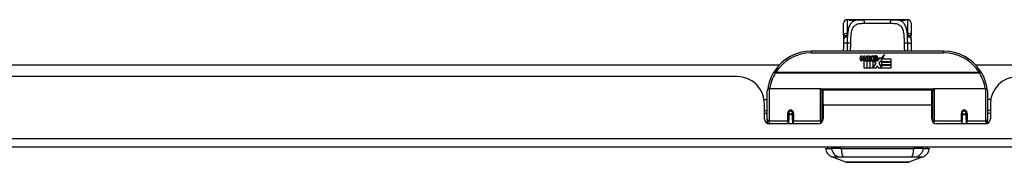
# Model space of a CAD drawing. Header units: inches. Extents: x 12 to 399, y 35 to 188.
# Tile 5 of 151: x 65.33 to 76.5, y 35.42 to 37.04. Entities that reach past the tile are written whole.
import ezdxf

# ---------------------------------------------------------------- set-up
doc = ezdxf.new("R2010")
doc.units = ezdxf.units.IN
doc.header["$MEASUREMENT"] = 0
doc.layers.add('Visible Edges(ANSI)', color=7, linetype='Continuous', lineweight=25)
doc.layers.add('Visible Tangent Edges(ANSI)', color=7, linetype='Continuous', lineweight=25)

msp = doc.modelspace()

# ---------------------------------------------------------------- linework, layer by layer
at = {"layer": 'Visible Edges(ANSI)'}
for p, q in [((74.676, 36.861), (74.676, 36.996)), ((74.735, 37.036), (74.715, 37.036)), ((74.859, 37.036), (74.735, 37.036)), ((74.859, 37.036), (74.897, 37.036)), ((75.222, 37.036), (74.897, 37.036)), ((75.222, 37.036), (75.261, 37.036)), ((75.385, 37.036), (75.261, 37.036)), ((75.404, 37.036), (75.385, 37.036)), ((75.444, 36.996), (75.444, 36.861)), ((75.81, 36.68), (74.31, 36.68)), ((75.094, 36.594), (75.138, 36.64)), ((75.138, 36.64), (75.113, 36.592)), ((74.864, 36.591), (74.871, 36.626)), ((74.871, 36.626), (74.884, 36.626)), ((74.884, 36.626), (74.878, 36.591)), ((74.901, 36.603), (74.905, 36.626)), ((74.905, 36.626), (74.918, 36.626)), ((74.91, 36.487), (74.91, 36.567)), ((74.918, 36.626), (74.912, 36.591)), ((74.928, 36.574), (74.927, 36.568)), ((74.927, 36.568), (74.94, 36.568)), ((74.932, 36.581), (74.929, 36.581)), ((74.931, 36.571), (74.932, 36.581)), ((74.942, 36.571), (74.931, 36.571)), ((74.935, 36.603), (74.939, 36.626)), ((74.939, 36.626), (74.952, 36.626)), ((74.94, 36.568), (74.94, 36.487)), ((74.952, 36.626), (74.942, 36.571)), ((74.944, 36.568), (74.966, 36.568)), ((74.944, 36.487), (74.944, 36.568)), ((74.948, 36.571), (74.972, 36.597)), ((74.964, 36.571), (74.948, 36.571)), ((74.959, 36.626), (74.975, 36.626)), ((74.972, 36.597), (74.959, 36.626)), ((74.978, 36.589), (74.964, 36.571)), ((74.966, 36.568), (74.973, 36.578)), ((74.973, 36.578), (74.973, 36.487)), ((74.975, 36.626), (74.982, 36.606)), ((74.98, 36.589), (74.978, 36.589)), ((74.978, 36.586), (74.985, 36.568)), ((74.978, 36.487), (74.978, 36.586)), ((74.988, 36.571), (74.98, 36.589)), ((74.982, 36.606), (74.985, 36.606)), ((74.985, 36.606), (74.998, 36.626)), ((74.985, 36.568), (75.008, 36.568)), ((75.004, 36.571), (74.988, 36.571)), ((75.015, 36.626), (74.99, 36.598)), ((74.99, 36.598), (75.004, 36.571)), ((74.998, 36.626), (75.015, 36.626)), ((75.008, 36.568), (75.008, 36.489)), ((75.008, 36.489), (75.044, 36.538)), ((75.013, 36.602), (75.05, 36.602)), ((75.02, 36.614), (75.02, 36.623)), ((75.048, 36.593), (75.024, 36.593)), ((75.044, 36.538), (75.024, 36.567)), ((75.053, 36.575), (75.06, 36.564)), ((75.06, 36.564), (75.092, 36.608)), ((75.094, 36.57), (75.074, 36.542)), ((75.074, 36.542), (75.111, 36.488)), ((75.092, 36.608), (75.094, 36.594)), ((75.096, 36.56), (75.094, 36.57)), ((75.111, 36.589), (75.096, 36.56)), ((75.111, 36.56), (75.111, 36.589)), ((75.21, 36.56), (75.111, 36.56)), ((75.111, 36.556), (75.21, 36.556)), ((75.111, 36.524), (75.111, 36.556)), ((75.113, 36.592), (75.21, 36.592)), ((75.21, 36.592), (75.21, 36.56)), ((75.21, 36.556), (75.21, 36.524)), ((59.521, 36.525), (73.947, 36.525)), ((74.94, 36.487), (74.91, 36.487)), ((74.973, 36.487), (74.944, 36.487)), ((75.045, 36.487), (74.978, 36.487)), ((75.058, 36.513), (75.045, 36.487)), ((75.076, 36.487), (75.058, 36.513)), ((75.21, 36.487), (75.076, 36.487)), ((75.21, 36.524), (75.111, 36.524)), ((75.111, 36.519), (75.21, 36.519)), ((75.111, 36.488), (75.111, 36.519)), ((75.21, 36.519), (75.21, 36.487)), ((76.172, 36.525), (90.599, 36.525)), ((73.467, 36.391), (60.001, 36.391)), ((73.81, 35.906), (73.81, 36.235)), ((73.83, 36.255), (74.414, 36.255)), ((74.43, 36.239), (74.43, 35.902)), ((74.444, 36.068), (74.444, 36.236)), ((75.675, 36.236), (74.444, 36.236)), ((75.675, 36.068), (75.675, 36.236)), ((75.69, 35.902), (75.69, 36.239)), ((75.705, 36.255), (76.29, 36.255)), ((76.31, 36.235), (76.31, 35.906)), ((73.774, 36.131), (73.81, 36.131)), ((74.43, 36.163), (74.444, 36.163)), ((75.69, 36.163), (75.675, 36.163)), ((76.345, 36.131), (76.31, 36.131)), ((73.779, 35.913), (73.779, 36.079)), ((73.779, 36.005), (73.81, 36.005)), ((73.81, 35.971), (73.779, 35.971)), ((74.054, 35.983), (74.054, 35.896)), ((74.056, 35.981), (74.054, 35.981)), ((74.055, 35.988), (74.057, 35.988)), ((74.056, 35.988), (74.056, 35.983)), ((74.06, 35.971), (74.057, 35.971)), ((74.094, 35.971), (74.091, 35.971)), ((74.095, 35.98), (74.097, 35.98)), ((74.097, 35.896), (74.097, 35.983)), ((74.43, 35.972), (74.444, 35.972)), ((74.444, 36.068), (74.444, 35.913)), ((75.675, 35.913), (75.675, 36.068)), ((75.69, 35.972), (75.675, 35.972)), ((76.022, 35.983), (76.022, 35.896)), ((76.025, 35.98), (76.022, 35.98)), ((76.028, 35.971), (76.026, 35.971)), ((76.062, 35.971), (76.06, 35.971)), ((76.065, 35.988), (76.063, 35.988)), ((76.064, 35.983), (76.064, 35.988)), ((76.064, 35.981), (76.066, 35.981)), ((76.066, 35.896), (76.066, 35.983)), ((76.341, 36.005), (76.31, 36.005)), ((76.341, 35.971), (76.31, 35.971)), ((76.341, 36.079), (76.341, 35.913)), ((73.81, 35.906), (73.81, 35.861)), ((74.054, 35.854), (74.054, 35.896)), ((74.097, 35.896), (74.097, 35.854)), ((74.43, 35.874), (74.43, 35.902)), ((75.69, 35.902), (75.69, 35.874)), ((76.022, 35.854), (76.022, 35.896)), ((76.066, 35.896), (76.066, 35.854)), ((76.31, 35.861), (76.31, 35.906)), ((74.385, 35.854), (73.838, 35.854)), ((76.282, 35.854), (75.734, 35.854)), ((95.862, 35.591), (54.257, 35.591)), ((74.469, 35.575), (74.537, 35.575)), ((74.648, 35.575), (74.537, 35.575)), ((74.648, 35.575), (75.472, 35.575)), ((75.582, 35.575), (75.472, 35.575)), ((75.582, 35.575), (75.65, 35.575)), ((74.703, 35.42), (74.543, 35.482)), ((75.576, 35.482), (75.417, 35.42))]:
    msp.add_line(p, q, dxfattribs=at)
at = {"layer": 'Visible Edges(ANSI)', "flags": 128}
for points in [[(74.743, 37.033), (74.744, 37.033), (74.745, 37.032), (74.75, 37.032), (74.758, 37.031), (74.766, 37.03), (74.775, 37.03), (74.784, 37.03), (74.792, 37.031), (74.799, 37.032)], [(74.799, 37.032), (74.813, 37.034), (74.828, 37.035), (74.843, 37.035), (74.859, 37.036)], [(75.261, 37.036), (75.276, 37.035), (75.291, 37.035), (75.306, 37.034), (75.32, 37.032)], [(75.32, 37.032), (75.327, 37.031), (75.336, 37.03), (75.345, 37.03), (75.354, 37.03), (75.362, 37.031), (75.369, 37.032), (75.374, 37.032), (75.376, 37.033), (75.377, 37.033)], [(74.676, 36.861), (74.676, 36.86), (74.676, 36.859), (74.676, 36.859), (74.676, 36.858), (74.676, 36.857), (74.676, 36.857), (74.676, 36.856), (74.676, 36.855), (74.676, 36.854), (74.676, 36.854), (74.676, 36.853), (74.676, 36.852), (74.676, 36.852), (74.676, 36.851), (74.676, 36.85), (74.677, 36.849), (74.677, 36.849), (74.677, 36.848), (74.677, 36.847), (74.677, 36.846), (74.677, 36.846), (74.677, 36.845), (74.677, 36.844), (74.677, 36.844)], [(74.676, 36.68), (74.677, 36.722), (74.677, 36.765)], [(74.679, 36.813), (74.679, 36.828), (74.677, 36.844)], [(74.677, 36.765), (74.678, 36.789), (74.679, 36.813)], [(75.441, 36.813), (75.441, 36.828), (75.442, 36.844)], [(75.441, 36.813), (75.442, 36.789), (75.442, 36.765)], [(75.442, 36.844), (75.443, 36.844), (75.443, 36.845), (75.443, 36.846), (75.443, 36.846), (75.443, 36.847), (75.443, 36.848), (75.443, 36.849), (75.443, 36.849), (75.443, 36.85), (75.443, 36.851), (75.443, 36.852), (75.443, 36.852), (75.443, 36.853), (75.443, 36.854), (75.444, 36.854), (75.444, 36.855), (75.444, 36.856), (75.444, 36.857), (75.444, 36.857), (75.444, 36.858), (75.444, 36.859), (75.444, 36.859), (75.444, 36.86), (75.444, 36.861)], [(75.442, 36.765), (75.443, 36.722), (75.443, 36.68)], [(73.815, 36.254), (73.815, 36.254), (73.815, 36.254), (73.815, 36.253), (73.815, 36.253), (73.815, 36.253), (73.815, 36.253), (73.815, 36.252), (73.815, 36.252), (73.815, 36.252), (73.815, 36.252), (73.815, 36.251), (73.815, 36.251), (73.815, 36.251), (73.815, 36.251), (73.815, 36.25), (73.815, 36.25), (73.815, 36.25), (73.815, 36.25), (73.815, 36.249), (73.815, 36.249), (73.815, 36.249), (73.815, 36.249), (73.815, 36.248), (73.814, 36.248)], [(76.305, 36.248), (76.305, 36.248), (76.305, 36.249), (76.305, 36.249), (76.305, 36.249), (76.305, 36.249), (76.305, 36.25), (76.305, 36.25), (76.305, 36.25), (76.305, 36.25), (76.305, 36.251), (76.305, 36.251), (76.305, 36.251), (76.305, 36.251), (76.305, 36.252), (76.305, 36.252), (76.305, 36.252), (76.305, 36.252), (76.305, 36.253), (76.304, 36.253), (76.304, 36.253), (76.304, 36.253), (76.304, 36.254), (76.304, 36.254), (76.304, 36.254)], [(74.054, 35.983), (74.054, 35.986), (74.055, 35.988), (74.055, 35.991), (74.057, 35.993), (74.058, 35.996), (74.06, 35.998), (74.062, 36), (74.064, 36.002), (74.067, 36.003), (74.07, 36.004), (74.073, 36.004), (74.076, 36.005), (74.079, 36.004), (74.081, 36.004), (74.084, 36.003), (74.087, 36.001), (74.089, 36), (74.091, 35.998), (74.093, 35.996), (74.095, 35.993), (74.096, 35.991), (74.097, 35.988), (74.097, 35.986), (74.097, 35.983)], [(76.022, 35.983), (76.023, 35.986), (76.023, 35.988), (76.024, 35.991), (76.025, 35.993), (76.027, 35.996), (76.028, 35.998), (76.03, 36), (76.033, 36.001), (76.035, 36.003), (76.038, 36.004), (76.041, 36.004), (76.044, 36.005), (76.047, 36.004), (76.05, 36.004), (76.053, 36.003), (76.055, 36.002), (76.058, 36), (76.06, 35.998), (76.062, 35.996), (76.063, 35.993), (76.064, 35.991), (76.065, 35.988), (76.066, 35.986), (76.066, 35.983)], [(74.444, 35.935), (74.444, 35.935), (74.444, 35.935), (74.444, 35.935), (74.444, 35.935), (74.444, 35.935), (74.444, 35.935), (74.444, 35.935), (74.444, 35.935), (74.444, 35.935), (74.444, 35.935), (74.444, 35.935), (74.444, 35.935), (74.444, 35.935), (74.444, 35.935), (74.444, 35.935), (74.444, 35.936), (74.444, 35.936), (74.444, 35.936), (74.444, 35.936), (74.444, 35.936), (74.444, 35.936), (74.444, 35.936), (74.444, 35.936), (74.444, 35.936)], [(75.675, 35.936), (75.675, 35.936), (75.675, 35.936), (75.675, 35.936), (75.675, 35.936), (75.675, 35.936), (75.675, 35.936), (75.675, 35.936), (75.675, 35.936), (75.676, 35.935), (75.676, 35.935), (75.676, 35.935), (75.676, 35.935), (75.676, 35.935), (75.676, 35.935), (75.676, 35.935), (75.676, 35.935), (75.676, 35.935), (75.676, 35.935), (75.676, 35.935), (75.676, 35.935), (75.676, 35.935), (75.676, 35.935), (75.676, 35.935), (75.676, 35.935)], [(74.705, 35.42), (74.705, 35.42), (74.706, 35.42), (74.709, 35.42), (74.712, 35.42), (74.715, 35.42), (74.72, 35.42), (74.725, 35.42), (74.732, 35.42), (74.739, 35.42), (74.747, 35.42), (74.755, 35.42), (74.765, 35.42), (74.775, 35.42), (74.785, 35.42), (74.797, 35.42), (74.809, 35.42), (74.821, 35.42), (74.834, 35.42), (74.848, 35.42), (74.862, 35.42), (74.877, 35.42), (74.892, 35.42), (74.908, 35.42), (74.924, 35.42), (74.94, 35.42), (74.957, 35.42), (74.973, 35.42), (74.99, 35.42), (75.008, 35.42), (75.025, 35.42), (75.042, 35.42), (75.06, 35.42), (75.077, 35.42), (75.095, 35.42), (75.112, 35.42), (75.129, 35.42), (75.146, 35.42), (75.163, 35.42), (75.18, 35.42), (75.196, 35.42), (75.212, 35.42), (75.228, 35.42), (75.243, 35.42), (75.258, 35.42), (75.272, 35.42), (75.285, 35.42), (75.299, 35.42), (75.311, 35.42), (75.323, 35.42), (75.334, 35.42), (75.345, 35.42), (75.355, 35.42), (75.364, 35.42), (75.373, 35.42), (75.381, 35.42), (75.388, 35.42), (75.394, 35.42), (75.4, 35.42), (75.404, 35.42), (75.408, 35.42), (75.411, 35.42), (75.413, 35.42), (75.415, 35.42), (75.415, 35.42)]]:
    msp.add_lwpolyline(points, dxfattribs=at)
at = {"layer": 'Visible Edges(ANSI)'}
for centre in [(74.076, 35.983), (76.044, 35.983)]:
    msp.add_circle(centre, 0.0197, dxfattribs=at)
for centre, radius, start, end in [((74.715, 36.996), 0.0394, 90, 180), ((74.735, 37.016), 0.0197, 56.88, 90), ((75.385, 37.016), 0.0197, 90, 123.12), ((75.404, 36.996), 0.0394, 0, 90), ((74.31, 36.18), 0.5, 90, 147.7623), ((75.81, 36.18), 0.5, 32.2377, 90), ((74.893, 36.586), 0.0288, 169, 198.4748), ((74.875, 36.58), 0.0105, 198.4748, 269.6788), ((74.875, 36.594), 0.0246, 269.6788, 333.9508), ((74.89, 36.589), 0.0123, 169.9922, 203.5487), ((74.885, 36.586), 0.006, 203.5487, 276.1027), ((74.884, 36.593), 0.0126, 276.1027, 327.6083), ((74.855, 36.61), 0.0465, 328.5584, 350.8257), ((74.926, 36.585), 0.0288, 183.6169, 196.9928), ((74.908, 36.58), 0.0101, 196.9928, 269.4776), ((74.909, 36.593), 0.024, 269.4776, 327.4114), ((74.91, 36.591), 0.024, 268.7952, 316.5849), ((74.924, 36.589), 0.0123, 170, 203.5571), ((74.918, 36.586), 0.006, 203.5571, 276.03), ((74.917, 36.593), 0.0126, 276.03, 327.5992), ((74.889, 36.611), 0.0465, 327.5992, 350), ((75.039, 36.59), 0.0282, 156.1555, 203.8445), ((75.027, 36.585), 0.0152, 203.8445, 265.0802), ((75.038, 36.565), 0.0607, 81.5605, 107.3343), ((75.032, 36.586), 0.0307, 64.6784, 112.5609), ((75.033, 36.588), 0.00955, 151.4547, 231.1652), ((75.031, 36.6), 0.033, 257.079, 313.1785), ((75.031, 36.6), 0.0299, 260.4085, 314.1684), ((75.034, 36.589), 0.0109, 231.1652, 289.3797), ((75.032, 36.595), 0.0168, 289.3797, 352.9975), ((75.041, 36.605), 0.0096, 343.5261, 64.6784), ((75.044, 36.605), 0.0197, 356.5646, 81.5605), ((75.024, 36.607), 0.0398, 314.1684, 356.5646), ((74.31, 36.18), 0.5, 147.7623, 171.4919), ((75.81, 36.18), 0.5, 8.5081, 32.2377), ((73.467, 36.079), 0.312, 0, 90), ((76.653, 36.079), 0.312, 90, 180), ((73.83, 36.235), 0.0197, 90, 180), ((74.414, 36.239), 0.0157, 0, 90), ((75.705, 36.239), 0.0157, 90, 180), ((76.29, 36.235), 0.0197, 0, 90), ((74.076, 35.983), 0.0217, 180, 350.853), ((76.044, 35.983), 0.0217, 189.147, 0), ((73.838, 35.913), 0.0591, 180, 270), ((74.385, 35.913), 0.0591, 270, 0), ((75.734, 35.913), 0.0591, 180, 270), ((76.282, 35.913), 0.0591, 270, 0), ((74.586, 35.593), 0.118, 188.6009, 248.7495), ((74.528, 35.567), 0.0394, 143.1301, 168.463), ((75.534, 35.593), 0.118, 291.2505, 351.3991), ((75.591, 35.567), 0.0394, 11.537, 36.8699), ((74.705, 35.425), 0.00492, 248.7495, 269.7912), ((75.415, 35.425), 0.00492, 270.2088, 291.2505)]:
    msp.add_arc(centre, radius, start, end, dxfattribs=at)
at = {"layer": 'Visible Tangent Edges(ANSI)'}
for p, q in [((74.715, 37.036), (74.715, 36.881)), ((74.735, 37.035), (74.735, 37.036)), ((74.916, 36.996), (75.204, 36.996)), ((75.385, 37.036), (75.385, 37.035)), ((75.404, 36.881), (75.404, 37.036)), ((74.31, 36.66), (74.31, 36.68)), ((74.31, 36.66), (75.81, 36.66)), ((75.81, 36.68), (75.81, 36.66)), ((73.904, 36.436), (73.887, 36.447)), ((76.216, 36.436), (73.904, 36.436)), ((73.904, 36.433), (73.904, 36.436)), ((73.904, 36.433), (76.216, 36.433)), ((76.233, 36.447), (76.216, 36.436)), ((76.216, 36.436), (76.216, 36.433)), ((73.83, 36.255), (73.83, 35.887)), ((74.414, 35.887), (74.414, 36.255)), ((75.692, 36.247), (74.428, 36.247)), ((75.705, 36.255), (75.705, 35.887)), ((76.29, 35.887), (76.29, 36.255)), ((74.044, 35.887), (74.044, 35.978)), ((74.107, 35.978), (74.107, 35.887)), ((75.675, 36.068), (74.444, 36.068)), ((76.013, 35.887), (76.013, 35.978)), ((76.076, 35.978), (76.076, 35.887)), ((73.83, 35.854), (73.83, 35.887)), ((74.044, 35.887), (73.83, 35.887)), ((74.044, 35.887), (74.044, 35.854)), ((74.414, 35.887), (74.107, 35.887)), ((74.107, 35.854), (74.107, 35.887)), ((74.414, 35.887), (74.414, 35.861)), ((75.705, 35.861), (75.705, 35.887)), ((76.013, 35.887), (75.705, 35.887)), ((76.013, 35.887), (76.013, 35.854)), ((76.29, 35.887), (76.076, 35.887)), ((76.076, 35.854), (76.076, 35.887)), ((76.29, 35.887), (76.29, 35.854)), ((54.257, 35.69), (95.862, 35.69))]:
    msp.add_line(p, q, dxfattribs=at)
at = {"layer": 'Visible Tangent Edges(ANSI)', "flags": 128}
for points in [[(74.897, 37.036), (74.884, 37.035), (74.87, 37.035), (74.857, 37.034), (74.845, 37.033), (74.833, 37.031), (74.821, 37.029), (74.81, 37.026), (74.8, 37.023), (74.79, 37.018), (74.781, 37.013), (74.772, 37.007), (74.765, 37), (74.757, 36.993), (74.751, 36.984), (74.745, 36.974), (74.74, 36.964), (74.736, 36.952), (74.732, 36.94), (74.729, 36.927), (74.726, 36.913), (74.724, 36.899), (74.722, 36.884), (74.721, 36.868), (74.719, 36.852)], [(74.735, 37.035), (74.735, 37.035), (74.736, 37.034), (74.737, 37.034), (74.738, 37.034), (74.74, 37.033), (74.742, 37.033), (74.744, 37.032), (74.747, 37.032), (74.749, 37.031), (74.752, 37.031), (74.756, 37.03), (74.759, 37.03), (74.763, 37.03), (74.767, 37.03), (74.771, 37.029), (74.774, 37.029), (74.778, 37.029), (74.782, 37.03), (74.786, 37.03), (74.789, 37.03), (74.793, 37.03), (74.796, 37.031), (74.799, 37.031), (74.802, 37.032)], [(74.756, 36.765), (74.756, 36.783), (74.757, 36.801), (74.757, 36.819), (74.758, 36.837), (74.76, 36.854), (74.761, 36.87), (74.764, 36.885), (74.766, 36.9), (74.77, 36.913), (74.774, 36.926), (74.779, 36.938), (74.785, 36.948), (74.791, 36.957), (74.799, 36.966), (74.807, 36.973), (74.816, 36.979), (74.826, 36.984), (74.837, 36.987), (74.849, 36.991), (74.861, 36.993), (74.874, 36.994), (74.887, 36.995), (74.901, 36.996), (74.916, 36.996)], [(74.802, 37.032), (74.804, 37.032), (74.807, 37.032), (74.809, 37.033), (74.811, 37.033), (74.813, 37.033), (74.815, 37.033), (74.818, 37.034), (74.82, 37.034), (74.822, 37.034), (74.825, 37.034), (74.827, 37.035), (74.829, 37.035), (74.832, 37.035), (74.834, 37.035), (74.837, 37.035), (74.839, 37.035), (74.841, 37.035), (74.844, 37.035), (74.846, 37.035), (74.849, 37.035), (74.851, 37.035), (74.854, 37.036), (74.856, 37.036), (74.859, 37.036)], [(75.204, 36.996), (75.218, 36.996), (75.232, 36.995), (75.246, 36.994), (75.259, 36.993), (75.271, 36.991), (75.283, 36.988), (75.294, 36.984), (75.304, 36.979), (75.313, 36.973), (75.321, 36.966), (75.329, 36.957), (75.335, 36.948), (75.341, 36.937), (75.346, 36.926), (75.35, 36.913), (75.353, 36.899), (75.356, 36.885), (75.358, 36.869), (75.36, 36.853), (75.361, 36.836), (75.362, 36.819), (75.363, 36.801), (75.363, 36.783), (75.364, 36.765)], [(75.4, 36.852), (75.399, 36.868), (75.398, 36.884), (75.396, 36.899), (75.393, 36.913), (75.391, 36.927), (75.388, 36.94), (75.384, 36.952), (75.379, 36.964), (75.374, 36.974), (75.368, 36.984), (75.362, 36.992), (75.355, 37), (75.347, 37.007), (75.339, 37.013), (75.33, 37.018), (75.32, 37.023), (75.31, 37.026), (75.299, 37.029), (75.287, 37.031), (75.275, 37.033), (75.263, 37.034), (75.25, 37.035), (75.236, 37.035), (75.222, 37.036)], [(75.261, 37.036), (75.263, 37.036), (75.266, 37.036), (75.268, 37.035), (75.271, 37.035), (75.273, 37.035), (75.276, 37.035), (75.278, 37.035), (75.281, 37.035), (75.283, 37.035), (75.286, 37.035), (75.288, 37.035), (75.29, 37.035), (75.293, 37.035), (75.295, 37.034), (75.297, 37.034), (75.3, 37.034), (75.302, 37.034), (75.304, 37.033), (75.306, 37.033), (75.309, 37.033), (75.311, 37.033), (75.313, 37.032), (75.315, 37.032), (75.317, 37.032)], [(75.317, 37.032), (75.32, 37.031), (75.323, 37.031), (75.327, 37.03), (75.33, 37.03), (75.334, 37.03), (75.338, 37.03), (75.341, 37.029), (75.345, 37.029), (75.349, 37.029), (75.353, 37.03), (75.357, 37.03), (75.36, 37.03), (75.364, 37.03), (75.367, 37.031), (75.37, 37.031), (75.373, 37.032), (75.376, 37.032), (75.378, 37.033), (75.38, 37.033), (75.382, 37.034), (75.383, 37.034), (75.384, 37.034), (75.384, 37.035), (75.385, 37.035)], [(74.719, 36.852), (74.719, 36.853), (74.719, 36.854), (74.718, 36.856), (74.718, 36.857), (74.718, 36.858), (74.718, 36.859), (74.717, 36.86), (74.717, 36.862), (74.717, 36.863), (74.717, 36.864), (74.717, 36.865), (74.716, 36.866), (74.716, 36.868), (74.716, 36.869), (74.716, 36.87), (74.716, 36.871), (74.716, 36.873), (74.716, 36.874), (74.716, 36.875), (74.715, 36.876), (74.715, 36.877), (74.715, 36.878), (74.715, 36.88), (74.715, 36.881)], [(75.404, 36.881), (75.404, 36.88), (75.404, 36.878), (75.404, 36.877), (75.404, 36.876), (75.404, 36.875), (75.404, 36.874), (75.404, 36.873), (75.404, 36.871), (75.404, 36.87), (75.404, 36.869), (75.403, 36.868), (75.403, 36.866), (75.403, 36.865), (75.403, 36.864), (75.403, 36.863), (75.402, 36.862), (75.402, 36.86), (75.402, 36.859), (75.402, 36.858), (75.401, 36.857), (75.401, 36.856), (75.401, 36.854), (75.401, 36.853), (75.4, 36.852)], [(74.719, 36.852), (74.716, 36.853), (74.714, 36.853), (74.711, 36.854), (74.708, 36.854), (74.705, 36.854), (74.702, 36.854), (74.7, 36.854), (74.697, 36.854), (74.695, 36.854), (74.693, 36.853), (74.691, 36.853), (74.689, 36.852), (74.687, 36.852), (74.685, 36.851), (74.684, 36.851), (74.682, 36.85), (74.681, 36.849), (74.68, 36.848), (74.679, 36.848), (74.678, 36.847), (74.678, 36.846), (74.677, 36.845), (74.677, 36.844), (74.677, 36.844)], [(74.717, 36.771), (74.714, 36.771), (74.712, 36.771), (74.71, 36.771), (74.707, 36.771), (74.705, 36.771), (74.703, 36.771), (74.7, 36.771), (74.698, 36.77), (74.696, 36.77), (74.693, 36.77), (74.691, 36.77), (74.689, 36.769), (74.687, 36.769), (74.686, 36.769), (74.684, 36.769), (74.683, 36.768), (74.681, 36.768), (74.68, 36.767), (74.679, 36.767), (74.679, 36.767), (74.678, 36.766), (74.678, 36.766), (74.677, 36.766), (74.677, 36.765)], [(74.679, 36.813), (74.679, 36.815), (74.679, 36.817), (74.68, 36.819), (74.68, 36.82), (74.681, 36.822), (74.682, 36.824), (74.683, 36.826), (74.685, 36.827), (74.686, 36.829), (74.688, 36.831), (74.689, 36.833), (74.691, 36.834), (74.693, 36.836), (74.695, 36.837), (74.697, 36.839), (74.699, 36.841), (74.702, 36.842), (74.704, 36.844), (74.707, 36.845), (74.709, 36.846), (74.712, 36.848), (74.714, 36.849), (74.717, 36.851), (74.719, 36.852)], [(74.717, 36.771), (74.717, 36.767), (74.717, 36.763), (74.717, 36.759), (74.717, 36.756), (74.716, 36.752), (74.716, 36.748), (74.716, 36.744), (74.716, 36.74), (74.716, 36.736), (74.716, 36.733), (74.716, 36.729), (74.716, 36.725), (74.716, 36.721), (74.716, 36.718), (74.716, 36.714), (74.716, 36.71), (74.716, 36.706), (74.716, 36.703), (74.716, 36.699), (74.716, 36.695), (74.716, 36.691), (74.715, 36.688), (74.715, 36.684), (74.715, 36.68)], [(74.719, 36.852), (74.719, 36.849), (74.719, 36.846), (74.719, 36.842), (74.719, 36.839), (74.719, 36.836), (74.718, 36.832), (74.718, 36.829), (74.718, 36.826), (74.718, 36.822), (74.718, 36.819), (74.718, 36.816), (74.718, 36.812), (74.718, 36.809), (74.717, 36.805), (74.717, 36.802), (74.717, 36.799), (74.717, 36.795), (74.717, 36.792), (74.717, 36.788), (74.717, 36.785), (74.717, 36.781), (74.717, 36.778), (74.717, 36.774), (74.717, 36.771)], [(74.755, 36.68), (74.755, 36.684), (74.755, 36.687), (74.755, 36.691), (74.755, 36.694), (74.755, 36.698), (74.755, 36.701), (74.755, 36.705), (74.755, 36.708), (74.755, 36.712), (74.755, 36.715), (74.755, 36.719), (74.755, 36.722), (74.755, 36.726), (74.755, 36.729), (74.756, 36.733), (74.756, 36.736), (74.756, 36.74), (74.756, 36.743), (74.756, 36.747), (74.756, 36.75), (74.756, 36.754), (74.756, 36.757), (74.756, 36.761), (74.756, 36.765)], [(75.364, 36.765), (75.364, 36.761), (75.364, 36.757), (75.364, 36.754), (75.364, 36.75), (75.364, 36.747), (75.364, 36.743), (75.364, 36.74), (75.364, 36.736), (75.364, 36.733), (75.364, 36.729), (75.364, 36.726), (75.364, 36.722), (75.364, 36.719), (75.364, 36.715), (75.364, 36.712), (75.364, 36.708), (75.364, 36.705), (75.365, 36.701), (75.365, 36.698), (75.365, 36.694), (75.365, 36.691), (75.365, 36.687), (75.365, 36.684), (75.365, 36.68)], [(75.442, 36.844), (75.442, 36.844), (75.442, 36.845), (75.442, 36.846), (75.441, 36.847), (75.441, 36.848), (75.44, 36.848), (75.439, 36.849), (75.438, 36.85), (75.436, 36.851), (75.435, 36.851), (75.433, 36.852), (75.431, 36.852), (75.429, 36.853), (75.427, 36.853), (75.425, 36.854), (75.422, 36.854), (75.42, 36.854), (75.417, 36.854), (75.415, 36.854), (75.412, 36.854), (75.409, 36.854), (75.406, 36.853), (75.403, 36.853), (75.4, 36.852)], [(75.4, 36.852), (75.403, 36.851), (75.405, 36.849), (75.408, 36.848), (75.41, 36.846), (75.413, 36.845), (75.415, 36.844), (75.418, 36.842), (75.42, 36.841), (75.422, 36.839), (75.425, 36.837), (75.427, 36.836), (75.429, 36.834), (75.43, 36.833), (75.432, 36.831), (75.434, 36.829), (75.435, 36.827), (75.436, 36.826), (75.437, 36.824), (75.438, 36.822), (75.439, 36.82), (75.44, 36.819), (75.44, 36.817), (75.441, 36.815), (75.441, 36.813)], [(75.403, 36.771), (75.403, 36.774), (75.403, 36.778), (75.403, 36.781), (75.403, 36.785), (75.403, 36.788), (75.402, 36.792), (75.402, 36.795), (75.402, 36.799), (75.402, 36.802), (75.402, 36.805), (75.402, 36.809), (75.402, 36.812), (75.402, 36.816), (75.402, 36.819), (75.402, 36.822), (75.402, 36.826), (75.401, 36.829), (75.401, 36.832), (75.401, 36.836), (75.401, 36.839), (75.401, 36.842), (75.401, 36.846), (75.4, 36.849), (75.4, 36.852)], [(75.403, 36.771), (75.405, 36.771), (75.407, 36.771), (75.41, 36.771), (75.412, 36.771), (75.415, 36.771), (75.417, 36.771), (75.419, 36.771), (75.422, 36.77), (75.424, 36.77), (75.426, 36.77), (75.428, 36.77), (75.43, 36.769), (75.432, 36.769), (75.434, 36.769), (75.436, 36.769), (75.437, 36.768), (75.438, 36.768), (75.439, 36.767), (75.44, 36.767), (75.441, 36.767), (75.442, 36.766), (75.442, 36.766), (75.442, 36.766), (75.442, 36.765)], [(75.404, 36.68), (75.404, 36.684), (75.404, 36.688), (75.404, 36.691), (75.404, 36.695), (75.404, 36.699), (75.404, 36.703), (75.404, 36.706), (75.404, 36.71), (75.404, 36.714), (75.404, 36.718), (75.404, 36.721), (75.404, 36.725), (75.404, 36.729), (75.403, 36.733), (75.403, 36.737), (75.403, 36.74), (75.403, 36.744), (75.403, 36.748), (75.403, 36.752), (75.403, 36.756), (75.403, 36.759), (75.403, 36.763), (75.403, 36.767), (75.403, 36.771)], [(74.107, 35.978), (74.107, 35.982), (74.106, 35.986), (74.105, 35.99), (74.103, 35.994), (74.101, 35.998), (74.098, 36.001), (74.095, 36.004), (74.092, 36.007), (74.088, 36.009), (74.084, 36.01), (74.08, 36.011), (74.076, 36.012), (74.071, 36.011), (74.067, 36.01), (74.063, 36.009), (74.059, 36.007), (74.056, 36.004), (74.053, 36.001), (74.05, 35.998), (74.048, 35.994), (74.046, 35.99), (74.045, 35.986), (74.044, 35.982), (74.044, 35.978)], [(74.444, 35.972), (74.443, 35.97), (74.442, 35.967), (74.442, 35.965), (74.441, 35.963), (74.441, 35.96), (74.44, 35.958), (74.44, 35.956), (74.439, 35.953), (74.439, 35.951), (74.438, 35.948), (74.438, 35.946), (74.437, 35.943), (74.437, 35.941), (74.436, 35.939), (74.436, 35.936), (74.435, 35.934), (74.435, 35.931), (74.435, 35.929), (74.434, 35.926), (74.434, 35.924), (74.434, 35.921), (74.433, 35.919), (74.433, 35.916), (74.433, 35.914)], [(75.687, 35.914), (75.687, 35.916), (75.686, 35.919), (75.686, 35.921), (75.686, 35.924), (75.685, 35.926), (75.685, 35.929), (75.685, 35.931), (75.684, 35.934), (75.684, 35.936), (75.683, 35.939), (75.683, 35.941), (75.682, 35.943), (75.682, 35.946), (75.682, 35.948), (75.681, 35.951), (75.681, 35.953), (75.68, 35.956), (75.68, 35.958), (75.679, 35.96), (75.678, 35.963), (75.678, 35.965), (75.677, 35.967), (75.677, 35.97), (75.676, 35.972)], [(76.076, 35.978), (76.075, 35.982), (76.075, 35.986), (76.073, 35.99), (76.072, 35.994), (76.07, 35.998), (76.067, 36.001), (76.064, 36.004), (76.06, 36.007), (76.057, 36.009), (76.053, 36.01), (76.048, 36.011), (76.044, 36.012), (76.04, 36.011), (76.036, 36.01), (76.031, 36.009), (76.028, 36.007), (76.024, 36.004), (76.021, 36.001), (76.019, 35.998), (76.016, 35.994), (76.015, 35.99), (76.014, 35.986), (76.013, 35.982), (76.013, 35.978)], [(74.543, 35.482), (74.543, 35.482), (74.544, 35.482), (74.544, 35.482), (74.545, 35.482), (74.547, 35.482), (74.548, 35.482), (74.55, 35.482), (74.552, 35.482), (74.554, 35.482), (74.557, 35.482), (74.56, 35.482), (74.563, 35.482), (74.566, 35.482), (74.569, 35.482), (74.573, 35.482), (74.577, 35.482), (74.581, 35.481), (74.586, 35.481), (74.591, 35.481), (74.596, 35.481), (74.601, 35.481), (74.606, 35.481), (74.612, 35.481), (74.62, 35.481)], [(74.62, 35.481), (74.621, 35.481), (74.623, 35.481), (74.624, 35.481), (74.626, 35.481), (74.627, 35.481), (74.629, 35.481), (74.631, 35.481), (74.633, 35.481), (74.635, 35.481), (74.637, 35.481), (74.639, 35.481), (74.641, 35.481), (74.643, 35.481), (74.645, 35.481), (74.648, 35.481), (74.65, 35.481), (74.653, 35.481), (74.655, 35.481), (74.658, 35.481), (74.66, 35.481), (74.663, 35.481), (74.666, 35.481), (74.668, 35.481), (74.671, 35.481)], [(74.671, 35.481), (74.705, 35.481), (74.736, 35.481), (74.767, 35.481), (74.799, 35.482), (74.831, 35.482), (74.863, 35.482), (74.895, 35.482), (74.928, 35.482), (74.961, 35.482), (74.994, 35.482), (75.027, 35.482), (75.06, 35.482), (75.093, 35.482), (75.126, 35.482), (75.159, 35.482), (75.191, 35.482), (75.224, 35.482), (75.256, 35.482), (75.289, 35.482), (75.321, 35.482), (75.352, 35.481), (75.384, 35.481), (75.415, 35.481), (75.448, 35.481)], [(74.785, 35.42), (74.779, 35.42), (74.773, 35.42), (74.767, 35.42), (74.761, 35.42), (74.755, 35.42), (74.75, 35.42), (74.745, 35.42), (74.74, 35.42), (74.736, 35.42), (74.732, 35.42), (74.728, 35.42), (74.724, 35.42), (74.721, 35.42), (74.718, 35.42), (74.715, 35.42), (74.712, 35.42), (74.71, 35.42), (74.708, 35.42), (74.707, 35.42), (74.705, 35.42), (74.704, 35.42), (74.704, 35.42), (74.703, 35.42), (74.703, 35.42)], [(74.832, 35.42), (74.83, 35.42), (74.828, 35.42), (74.826, 35.42), (74.824, 35.42), (74.822, 35.42), (74.82, 35.42), (74.818, 35.42), (74.816, 35.42), (74.814, 35.42), (74.812, 35.42), (74.81, 35.42), (74.808, 35.42), (74.806, 35.42), (74.804, 35.42), (74.802, 35.42), (74.8, 35.42), (74.798, 35.42), (74.796, 35.42), (74.794, 35.42), (74.792, 35.42), (74.791, 35.42), (74.789, 35.42), (74.787, 35.42), (74.785, 35.42)], [(75.287, 35.42), (75.271, 35.42), (75.254, 35.42), (75.237, 35.42), (75.219, 35.42), (75.2, 35.42), (75.181, 35.42), (75.161, 35.42), (75.141, 35.42), (75.121, 35.42), (75.101, 35.42), (75.08, 35.42), (75.06, 35.42), (75.039, 35.42), (75.019, 35.42), (74.998, 35.42), (74.978, 35.42), (74.958, 35.42), (74.939, 35.42), (74.919, 35.42), (74.901, 35.42), (74.883, 35.42), (74.865, 35.42), (74.848, 35.42), (74.832, 35.42)], [(75.334, 35.42), (75.333, 35.42), (75.331, 35.42), (75.329, 35.42), (75.327, 35.42), (75.325, 35.42), (75.323, 35.42), (75.322, 35.42), (75.32, 35.42), (75.318, 35.42), (75.316, 35.42), (75.314, 35.42), (75.312, 35.42), (75.31, 35.42), (75.308, 35.42), (75.306, 35.42), (75.304, 35.42), (75.302, 35.42), (75.3, 35.42), (75.298, 35.42), (75.296, 35.42), (75.294, 35.42), (75.292, 35.42), (75.29, 35.42), (75.287, 35.42)], [(75.417, 35.42), (75.417, 35.42), (75.416, 35.42), (75.415, 35.42), (75.414, 35.42), (75.413, 35.42), (75.411, 35.42), (75.409, 35.42), (75.407, 35.42), (75.405, 35.42), (75.402, 35.42), (75.399, 35.42), (75.395, 35.42), (75.392, 35.42), (75.388, 35.42), (75.384, 35.42), (75.379, 35.42), (75.374, 35.42), (75.369, 35.42), (75.364, 35.42), (75.359, 35.42), (75.353, 35.42), (75.347, 35.42), (75.341, 35.42), (75.334, 35.42)], [(75.448, 35.481), (75.451, 35.481), (75.454, 35.481), (75.457, 35.481), (75.459, 35.481), (75.462, 35.481), (75.464, 35.481), (75.467, 35.481), (75.469, 35.481), (75.472, 35.481), (75.474, 35.481), (75.476, 35.481), (75.479, 35.481), (75.481, 35.481), (75.483, 35.481), (75.485, 35.481), (75.487, 35.481), (75.489, 35.481), (75.49, 35.481), (75.492, 35.481), (75.494, 35.481), (75.495, 35.481), (75.497, 35.481), (75.498, 35.481), (75.5, 35.481)], [(75.5, 35.481), (75.508, 35.481), (75.514, 35.481), (75.519, 35.481), (75.524, 35.481), (75.529, 35.481), (75.534, 35.481), (75.538, 35.481), (75.542, 35.482), (75.546, 35.482), (75.55, 35.482), (75.554, 35.482), (75.557, 35.482), (75.56, 35.482), (75.563, 35.482), (75.565, 35.482), (75.568, 35.482), (75.57, 35.482), (75.571, 35.482), (75.573, 35.482), (75.574, 35.482), (75.575, 35.482), (75.576, 35.482), (75.576, 35.482), (75.576, 35.482)]]:
    msp.add_lwpolyline(points, dxfattribs=at)
at = {"layer": 'Visible Tangent Edges(ANSI)'}
for centre, start, end in [((74.31, 36.18), 90, 147.7623), ((75.81, 36.18), 32.2377, 90), ((74.31, 36.176), 147.7623, 170.5651), ((75.81, 36.176), 9.4349, 32.2377)]:
    msp.add_arc(centre, 0.48, start, end, dxfattribs=at)
for centre, major_axis, ratio, start_param, end_param in [((74.735, 37.015), (0.0197, 0), 0.998051, 1.091081, 1.570796), ((74.802, 37.012), (-0.0031, 0.0194), 0.702907, 6.061108, 6.283185), ((74.897, 36.996), (0, 0.0394), 0.472046, 4.712389, 6.283185), ((75.222, 36.996), (0, 0.0394), 0.472046, 0, 1.570796), ((75.317, 37.012), (0.0031, 0.0194), 0.702907, 0, 0.222077), ((75.385, 37.015), (0.0197, 0), 0.998051, 1.570796, 2.050029), ((74.715, 36.861), (-0.0394, 0), 0.508749, 4.712389, 6.283185), ((75.404, 36.861), (0.0394, 0), 0.508749, 0, 1.570796), ((74.717, 36.765), (0.0394, -0.0006), 0.159697, 0.093172, 1.573179), ((75.403, 36.765), (-0.0394, -0.0006), 0.159697, 4.710006, 6.190013), ((73.904, 36.436), (-0.0167, 0.0105), 0.161367, 0, 1.672214), ((76.216, 36.436), (0.0167, 0.0105), 0.161367, 4.610972, 6.283185), ((73.835, 36.251), (-0.0195, 0.0029), 0.187781, 0, 0.58509), ((76.285, 36.251), (0.0195, 0.0029), 0.187781, 5.698095, 6.283185), ((74.044, 35.983), (0.00984, 0), 0.476565, 4.712389, 6.283185), ((74.107, 35.983), (-0.00984, 0), 0.476565, 0, 1.570796), ((76.013, 35.983), (0.00984, 0), 0.476565, 4.712389, 6.283185), ((76.076, 35.983), (-0.00984, 0), 0.476565, 0, 1.570796), ((73.83, 35.906), (-0.0197, 0), 0.965926, 0, 1.570796), ((74.044, 35.896), (0.00984, 0), 0.965926, 4.712389, 6.283185), ((74.107, 35.896), (-0.00984, 0), 0.965926, 0, 1.570796), ((74.414, 35.902), (0.0157, 0), 0.965926, 4.712389, 6.283185), ((75.705, 35.902), (-0.0157, 0), 0.965926, 0, 1.570796), ((76.013, 35.896), (0.00984, 0), 0.965926, 4.712389, 6.283185), ((76.076, 35.896), (-0.00984, 0), 0.965926, 0, 1.570796), ((76.29, 35.906), (0.0197, 0), 0.965926, 4.712389, 6.283185), ((74.648, 35.595), (0.016, -0.117), 0.948273, 4.754759, 5.892029), ((74.686, 35.595), (-0.005, -0.118), 0.314585, 4.896593, 6.033863), ((75.434, 35.595), (0.005, -0.118), 0.314585, 0.249322, 1.386592), ((75.472, 35.595), (-0.016, -0.117), 0.948273, 0.391156, 1.528426)]:
    msp.add_ellipse(centre, major_axis=major_axis, ratio=ratio, start_param=start_param, end_param=end_param, dxfattribs=at)

doc.saveas('drawing.dxf')
